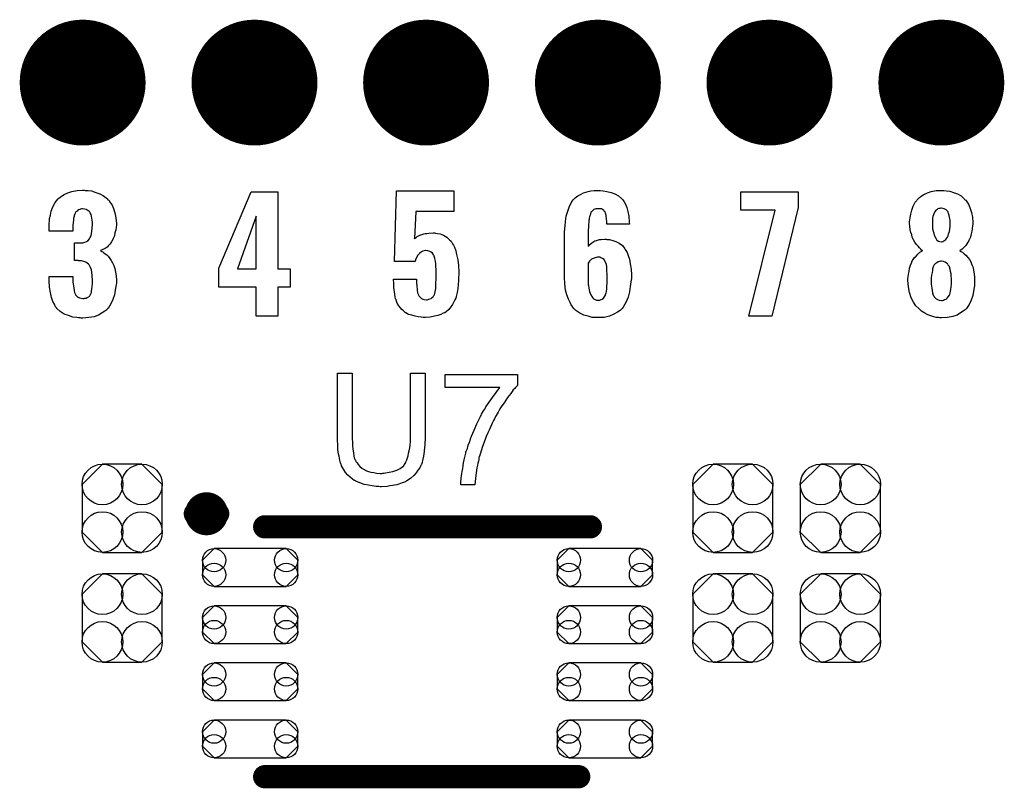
# Model space of a CAD drawing. Extents: x -0.07 to 0.95, y -0.15 to 2.1.
# Tile 9 of 19: x 0.34 to 0.68, y 0.67 to 0.94. Entities that reach past the tile are written whole.
import ezdxf

# ---------------------------------------------------------------- set-up
doc = ezdxf.new("R2010")
doc.units = 0
doc.layers.get('0').update_dxf_attribs({"linetype": 'CONTINUOUS'})
doc.layers.add('gto', color=2, linetype='CONTINUOUS')
doc.layers.add('gts', color=1, linetype='CONTINUOUS')

# ---------------------------------------------------------------- blocks, each defined once
blk = doc.blocks.new('D32')
at = {"const_width": 0.004}
blk.add_lwpolyline([(-0.002, 0, 1), (0.002, 0, 1)], format="xyb", close=True, dxfattribs=at)
blk = doc.blocks.new('D107')
at = {"const_width": 0.00395}
blk.add_lwpolyline([(-0.001975, 0, 1), (0.001975, 0, 1)], format="xyb", close=True, dxfattribs=at)
blk = doc.blocks.new('D110')
blk.add_lwpolyline([(0.0068, 0.0152), (-0.0068, 0.0152), (-0.0138, 0.0082), (-0.0138, -0.0082), (-0.0068, -0.0152), (0.0068, -0.0152), (0.0138, -0.0082), (0.0138, 0.0082)], close=True)
for centre in [(-0.0068, 0.0082), (0.0068, 0.0082), (-0.0068, -0.0082), (0.0068, -0.0082)]:
    blk.add_circle(centre, 0.007)
blk = doc.blocks.new('D118')
blk.add_lwpolyline([(0.0164, -0.0025), (0.0164, 0.0025), (0.0124, 0.0065), (-0.0124, 0.0065), (-0.0164, 0.0025), (-0.0164, -0.0025), (-0.0124, -0.0065), (0.0124, -0.0065)], close=True)
for centre in [(-0.0124, 0.0025), (0.0124, 0.0025), (-0.0124, -0.0025), (0.0124, -0.0025)]:
    blk.add_circle(centre, 0.004)
blk = doc.blocks.new('D84')
at = {"const_width": 0.02165}
blk.add_lwpolyline([(-0.010825, 0, 1), (0.010825, 0, 1)], format="xyb", close=True, dxfattribs=at)

msp = doc.modelspace()

# ---------------------------------------------------------------- linework, layer by layer
at = {"layer": 'gto', "color": 2}
for points in [[(0.3623, 0.8763), (0.3633, 0.8762), (0.3645, 0.8761), (0.3659, 0.8756), (0.3673, 0.8751), (0.3686, 0.8744), (0.3699, 0.8734), (0.37, 0.8732), (0.3704, 0.8729), (0.3709, 0.8721), (0.3715, 0.8712), (0.372, 0.8701), (0.3725, 0.8686), (0.3728, 0.8669), (0.373, 0.8649), (0.373, 0.8647), (0.373, 0.8643), (0.3729, 0.8636), (0.3728, 0.8627), (0.3725, 0.8617), (0.3723, 0.8607), (0.3719, 0.8597), (0.3714, 0.8587), (0.3713, 0.8586), (0.3711, 0.8582), (0.3708, 0.8578), (0.3703, 0.8573), (0.3698, 0.8568), (0.3691, 0.8563), (0.3683, 0.8559), (0.3675, 0.8556), (0.3675, 0.8556), (0.3677, 0.8555), (0.368, 0.8553), (0.3683, 0.8552), (0.3687, 0.8548), (0.3692, 0.8545), (0.3697, 0.8541), (0.3702, 0.8536), (0.3707, 0.8529), (0.3712, 0.8522), (0.3717, 0.8514), (0.3721, 0.8504), (0.3725, 0.8494), (0.3727, 0.8482), (0.3729, 0.8469), (0.373, 0.8454), (0.373, 0.8453), (0.373, 0.8452), (0.373, 0.8448), (0.373, 0.8444), (0.3729, 0.8439), (0.3728, 0.8432), (0.3726, 0.8419), (0.3723, 0.8403), (0.3718, 0.8387), (0.3711, 0.8372), (0.3702, 0.8357), (0.37, 0.8356), (0.3697, 0.8352), (0.369, 0.8347), (0.3681, 0.8341), (0.3669, 0.8334), (0.3654, 0.8328), (0.3635, 0.8325), (0.3615, 0.8323), (0.3609, 0.8323), (0.3605, 0.8324), (0.36, 0.8324), (0.3594, 0.8325), (0.358, 0.8327), (0.3565, 0.8332), (0.3551, 0.8337), (0.3537, 0.8346), (0.3525, 0.8357), (0.3525, 0.8358), (0.3521, 0.8362), (0.3517, 0.8371), (0.3512, 0.8381), (0.3507, 0.8394), (0.3503, 0.8411), (0.35, 0.843), (0.3499, 0.8452), (0.3499, 0.8467), (0.358, 0.8467), (0.358, 0.8452), (0.358, 0.8451), (0.358, 0.8447), (0.3581, 0.8441), (0.3582, 0.8434), (0.3585, 0.8418), (0.3586, 0.8411), (0.3589, 0.8405), (0.3589, 0.8404), (0.359, 0.8402), (0.3592, 0.8401), (0.3595, 0.8398), (0.3599, 0.8395), (0.3603, 0.8393), (0.3609, 0.8392), (0.3615, 0.8391), (0.3619, 0.8391), (0.3622, 0.8392), (0.3626, 0.8392), (0.363, 0.8394), (0.3635, 0.8397), (0.3639, 0.84), (0.3641, 0.8405), (0.3641, 0.8406), (0.3642, 0.8407), (0.3644, 0.8412), (0.3645, 0.8417), (0.3646, 0.8423), (0.3647, 0.8432), (0.3648, 0.8441), (0.3648, 0.8452), (0.3648, 0.8454), (0.3648, 0.8458), (0.3647, 0.8464), (0.3647, 0.8472), (0.3644, 0.8489), (0.3641, 0.8497), (0.3638, 0.8504), (0.3637, 0.8505), (0.3636, 0.8507), (0.3634, 0.8509), (0.363, 0.8512), (0.3625, 0.8516), (0.3618, 0.8518), (0.361, 0.852), (0.3601, 0.8521), (0.36, 0.8521), (0.3599, 0.8522), (0.3586, 0.8522), (0.3586, 0.8582), (0.3604, 0.8582), (0.3609, 0.8582), (0.3615, 0.8583), (0.3621, 0.8585), (0.3627, 0.8587), (0.3633, 0.8591), (0.3637, 0.8596), (0.3638, 0.8597), (0.3639, 0.8598), (0.364, 0.8602), (0.3643, 0.8607), (0.3645, 0.8614), (0.3646, 0.8623), (0.3647, 0.8633), (0.3648, 0.8645), (0.3648, 0.8646), (0.3648, 0.8649), (0.3648, 0.8654), (0.3647, 0.8661), (0.3645, 0.8674), (0.3643, 0.868), (0.364, 0.8686), (0.364, 0.8686), (0.3639, 0.8688), (0.3637, 0.869), (0.3635, 0.8692), (0.363, 0.8695), (0.3626, 0.8697), (0.362, 0.8698), (0.3614, 0.8699), (0.361, 0.8699), (0.3607, 0.8698), (0.3604, 0.8697), (0.3599, 0.8696), (0.3595, 0.8692), (0.3591, 0.8689), (0.3588, 0.8684), (0.3588, 0.8683), (0.3587, 0.8681), (0.3585, 0.8678), (0.3585, 0.8673), (0.3583, 0.8667), (0.3582, 0.8661), (0.3581, 0.8652), (0.358, 0.8642), (0.358, 0.8623), (0.3499, 0.8623), (0.3499, 0.8646), (0.3499, 0.8647), (0.3499, 0.8649), (0.3499, 0.8651), (0.35, 0.8656), (0.35, 0.8661), (0.35, 0.8666), (0.3503, 0.8678), (0.3506, 0.8692), (0.3511, 0.8706), (0.3519, 0.8721), (0.3529, 0.8733), (0.353, 0.8735), (0.3535, 0.8738), (0.3541, 0.8743), (0.355, 0.8749), (0.3563, 0.8754), (0.3577, 0.8759), (0.3595, 0.8762), (0.3614, 0.8764), (0.3619, 0.8764), (0.3623, 0.8763)], [(0.4285, 0.8493), (0.4328, 0.8493), (0.4328, 0.843), (0.4285, 0.843), (0.4285, 0.833), (0.4211, 0.833), (0.4211, 0.843), (0.4082, 0.843), (0.4082, 0.8495), (0.4193, 0.8758), (0.4285, 0.8758), (0.4285, 0.8493)], [(0.489, 0.869), (0.476, 0.869), (0.4755, 0.8597), (0.4755, 0.8597), (0.4755, 0.8596), (0.4755, 0.8597), (0.4757, 0.8598), (0.4761, 0.8601), (0.4764, 0.8604), (0.4769, 0.8606), (0.4774, 0.8609), (0.478, 0.8611), (0.4781, 0.8611), (0.4784, 0.8612), (0.4787, 0.8613), (0.4792, 0.8614), (0.4798, 0.8615), (0.4804, 0.8616), (0.4819, 0.8617), (0.4824, 0.8617), (0.4827, 0.8616), (0.4834, 0.8615), (0.4844, 0.8613), (0.4855, 0.8609), (0.4866, 0.8602), (0.4876, 0.8593), (0.4881, 0.8588), (0.4885, 0.8581), (0.4886, 0.8579), (0.4889, 0.8574), (0.4893, 0.8567), (0.4897, 0.8555), (0.49, 0.8542), (0.4904, 0.8524), (0.4907, 0.8504), (0.4908, 0.8482), (0.4908, 0.8481), (0.4908, 0.8479), (0.4908, 0.8477), (0.4908, 0.8474), (0.4907, 0.8464), (0.4907, 0.8453), (0.4905, 0.8439), (0.4904, 0.8425), (0.4902, 0.8411), (0.4899, 0.8398), (0.4899, 0.8396), (0.4897, 0.8392), (0.4894, 0.8386), (0.4891, 0.8379), (0.4886, 0.837), (0.488, 0.8362), (0.4873, 0.8353), (0.4864, 0.8345), (0.4864, 0.8345), (0.4859, 0.8342), (0.4854, 0.834), (0.4846, 0.8336), (0.4836, 0.8332), (0.4824, 0.833), (0.4809, 0.8327), (0.4793, 0.8326), (0.4785, 0.8326), (0.4778, 0.8327), (0.4768, 0.8328), (0.4757, 0.833), (0.4746, 0.8333), (0.4735, 0.8336), (0.4725, 0.8341), (0.4724, 0.8342), (0.4721, 0.8345), (0.4717, 0.8348), (0.4712, 0.8353), (0.4707, 0.8359), (0.4701, 0.8366), (0.4696, 0.8375), (0.4692, 0.8385), (0.4692, 0.8387), (0.469, 0.839), (0.4689, 0.8397), (0.4688, 0.8405), (0.4686, 0.8415), (0.4684, 0.8428), (0.4684, 0.8441), (0.4683, 0.8457), (0.4762, 0.8457), (0.4762, 0.8455), (0.4762, 0.8451), (0.4762, 0.8444), (0.4763, 0.8436), (0.4764, 0.8419), (0.4766, 0.841), (0.4769, 0.8403), (0.4769, 0.8402), (0.477, 0.84), (0.4772, 0.8398), (0.4775, 0.8395), (0.4779, 0.8391), (0.4784, 0.8389), (0.4789, 0.8387), (0.4796, 0.8386), (0.4799, 0.8386), (0.4802, 0.8387), (0.4805, 0.8388), (0.4813, 0.8391), (0.4816, 0.8394), (0.4819, 0.8397), (0.4819, 0.8398), (0.482, 0.8399), (0.4822, 0.8401), (0.4824, 0.8404), (0.4826, 0.8414), (0.4829, 0.8425), (0.4829, 0.8426), (0.4829, 0.8429), (0.4829, 0.8433), (0.4829, 0.8439), (0.4829, 0.8446), (0.483, 0.8455), (0.483, 0.8466), (0.483, 0.8479), (0.483, 0.8479), (0.483, 0.848), (0.483, 0.8485), (0.483, 0.8492), (0.4829, 0.85), (0.4829, 0.851), (0.4827, 0.8519), (0.4825, 0.8529), (0.4823, 0.8537), (0.4823, 0.8538), (0.4821, 0.854), (0.4819, 0.8543), (0.4817, 0.8547), (0.4813, 0.855), (0.4808, 0.8553), (0.4801, 0.8555), (0.4794, 0.8556), (0.4793, 0.8556), (0.4789, 0.8555), (0.4784, 0.8554), (0.4779, 0.8551), (0.4773, 0.8547), (0.4767, 0.854), (0.4761, 0.853), (0.4759, 0.8524), (0.4758, 0.8518), (0.4687, 0.8518), (0.4693, 0.8761), (0.489, 0.8761), (0.489, 0.869)], [(0.5404, 0.8761), (0.5417, 0.8759), (0.5431, 0.8756), (0.5444, 0.8751), (0.5457, 0.8744), (0.5467, 0.8735), (0.5468, 0.8734), (0.5472, 0.873), (0.5476, 0.8724), (0.5481, 0.8715), (0.5485, 0.8704), (0.5489, 0.869), (0.5492, 0.8674), (0.5493, 0.8654), (0.5494, 0.8647), (0.5417, 0.8647), (0.5417, 0.8649), (0.5417, 0.8652), (0.5417, 0.8657), (0.5416, 0.8664), (0.5414, 0.8677), (0.5412, 0.8684), (0.5411, 0.8689), (0.5411, 0.8689), (0.541, 0.869), (0.5408, 0.8692), (0.5406, 0.8694), (0.5402, 0.8697), (0.5398, 0.8699), (0.5393, 0.8699), (0.5387, 0.87), (0.5384, 0.87), (0.5379, 0.8699), (0.5372, 0.8697), (0.5366, 0.8692), (0.5365, 0.869), (0.5363, 0.8689), (0.5362, 0.8686), (0.5361, 0.8683), (0.5359, 0.8678), (0.5357, 0.8673), (0.5356, 0.8666), (0.5356, 0.8665), (0.5356, 0.8663), (0.5355, 0.8659), (0.5355, 0.8653), (0.5354, 0.8645), (0.5354, 0.8636), (0.5353, 0.8626), (0.5353, 0.8614), (0.5353, 0.8571), (0.5355, 0.8572), (0.5358, 0.8577), (0.5365, 0.8583), (0.5375, 0.8589), (0.5376, 0.8589), (0.5377, 0.8589), (0.5381, 0.8591), (0.5385, 0.8592), (0.5391, 0.8594), (0.5397, 0.8594), (0.541, 0.8595), (0.5414, 0.8595), (0.5417, 0.8594), (0.5426, 0.8594), (0.5437, 0.8591), (0.5447, 0.8587), (0.5459, 0.8581), (0.547, 0.8573), (0.5479, 0.8562), (0.548, 0.856), (0.5482, 0.8556), (0.5486, 0.8549), (0.549, 0.8539), (0.5494, 0.8526), (0.5497, 0.851), (0.55, 0.8492), (0.5501, 0.8472), (0.5501, 0.8471), (0.5501, 0.8469), (0.5501, 0.8465), (0.5501, 0.846), (0.55, 0.8454), (0.5499, 0.8448), (0.5497, 0.8432), (0.5494, 0.8414), (0.549, 0.8396), (0.5483, 0.8379), (0.5474, 0.8363), (0.5473, 0.8361), (0.5469, 0.8357), (0.5462, 0.835), (0.5453, 0.8344), (0.5441, 0.8337), (0.5426, 0.833), (0.5407, 0.8326), (0.5397, 0.8325), (0.5386, 0.8325), (0.538, 0.8325), (0.5376, 0.8325), (0.5372, 0.8325), (0.5366, 0.8326), (0.5353, 0.833), (0.5338, 0.8334), (0.5324, 0.834), (0.531, 0.835), (0.5304, 0.8355), (0.5298, 0.8362), (0.5298, 0.8363), (0.5298, 0.8364), (0.5296, 0.8366), (0.5294, 0.8369), (0.529, 0.8377), (0.5285, 0.8389), (0.5279, 0.8404), (0.5275, 0.842), (0.5272, 0.8441), (0.5271, 0.8464), (0.5271, 0.8616), (0.5271, 0.8617), (0.5271, 0.8619), (0.5271, 0.8623), (0.5272, 0.8628), (0.5272, 0.8634), (0.5273, 0.864), (0.5274, 0.8656), (0.5277, 0.8674), (0.5282, 0.8691), (0.5288, 0.8709), (0.5296, 0.8724), (0.5296, 0.8725), (0.5297, 0.8726), (0.5301, 0.873), (0.5308, 0.8737), (0.5317, 0.8744), (0.5328, 0.875), (0.5336, 0.8754), (0.5344, 0.8757), (0.5353, 0.8759), (0.5362, 0.8761), (0.5373, 0.8763), (0.5394, 0.8763), (0.5404, 0.8761)], [(0.6075, 0.8704), (0.5984, 0.833), (0.5905, 0.833), (0.5995, 0.8695), (0.5878, 0.8695), (0.5878, 0.8758), (0.6075, 0.8758), (0.6075, 0.8704)], [(0.6576, 0.8762), (0.6585, 0.8761), (0.6596, 0.876), (0.6609, 0.8756), (0.6622, 0.8751), (0.6635, 0.8744), (0.6646, 0.8734), (0.6647, 0.8732), (0.6651, 0.8729), (0.6656, 0.8722), (0.6661, 0.8713), (0.6666, 0.8701), (0.6671, 0.8687), (0.6674, 0.8671), (0.6675, 0.8653), (0.6675, 0.8651), (0.6675, 0.8647), (0.6674, 0.8641), (0.6673, 0.8632), (0.6672, 0.8623), (0.667, 0.8613), (0.6667, 0.8602), (0.6663, 0.8593), (0.6662, 0.8592), (0.6661, 0.8589), (0.6658, 0.8585), (0.6655, 0.8579), (0.6651, 0.8573), (0.6645, 0.8567), (0.6639, 0.8561), (0.6631, 0.8555), (0.6632, 0.8554), (0.6636, 0.8552), (0.664, 0.855), (0.6646, 0.8545), (0.6651, 0.854), (0.6658, 0.8532), (0.6664, 0.8525), (0.6669, 0.8515), (0.667, 0.8514), (0.6671, 0.851), (0.6673, 0.8504), (0.6676, 0.8497), (0.6677, 0.8487), (0.668, 0.8476), (0.6681, 0.8463), (0.6681, 0.845), (0.6681, 0.8449), (0.6681, 0.8447), (0.6681, 0.8444), (0.6681, 0.844), (0.6681, 0.8435), (0.668, 0.8429), (0.6678, 0.8416), (0.6675, 0.8401), (0.667, 0.8385), (0.6663, 0.837), (0.6654, 0.8357), (0.6652, 0.8355), (0.6649, 0.8352), (0.6642, 0.8347), (0.6633, 0.8341), (0.6621, 0.8334), (0.6606, 0.8329), (0.6588, 0.8326), (0.6567, 0.8324), (0.6562, 0.8324), (0.6557, 0.8325), (0.6549, 0.8326), (0.6541, 0.8328), (0.6531, 0.8331), (0.6521, 0.8335), (0.651, 0.834), (0.6499, 0.8347), (0.6489, 0.8356), (0.6479, 0.8366), (0.6471, 0.8378), (0.6463, 0.8393), (0.6457, 0.8411), (0.6454, 0.8431), (0.6452, 0.8453), (0.6452, 0.8454), (0.6452, 0.8455), (0.6452, 0.8459), (0.6453, 0.8466), (0.6454, 0.8475), (0.6456, 0.8484), (0.6457, 0.8495), (0.6461, 0.8506), (0.6465, 0.8516), (0.6466, 0.8517), (0.6467, 0.852), (0.647, 0.8525), (0.6474, 0.8531), (0.648, 0.8537), (0.6486, 0.8543), (0.6493, 0.855), (0.6502, 0.8555), (0.6502, 0.8556), (0.6499, 0.8557), (0.6496, 0.8561), (0.6492, 0.8565), (0.6487, 0.8571), (0.6481, 0.8577), (0.6476, 0.8585), (0.6471, 0.8593), (0.647, 0.8594), (0.6469, 0.8597), (0.6467, 0.8602), (0.6465, 0.861), (0.6462, 0.8618), (0.646, 0.8628), (0.6459, 0.8639), (0.6458, 0.8651), (0.6458, 0.8652), (0.6458, 0.8654), (0.6458, 0.8656), (0.6459, 0.8661), (0.646, 0.867), (0.6462, 0.8681), (0.6465, 0.8695), (0.647, 0.8709), (0.6477, 0.8722), (0.6487, 0.8734), (0.6488, 0.8736), (0.6492, 0.8739), (0.6498, 0.8743), (0.6507, 0.8749), (0.6519, 0.8754), (0.6532, 0.8759), (0.6549, 0.8762), (0.6567, 0.8763), (0.6572, 0.8763), (0.6576, 0.8762)], [(0.4211, 0.8674), (0.4146, 0.8493), (0.4211, 0.8493), (0.4211, 0.8674)], [(0.6567, 0.8702), (0.6565, 0.8702), (0.6562, 0.8701), (0.6558, 0.8701), (0.6555, 0.8699), (0.6551, 0.8696), (0.6547, 0.8693), (0.6543, 0.8688), (0.6543, 0.8687), (0.6542, 0.8686), (0.6541, 0.8682), (0.654, 0.8679), (0.6538, 0.8673), (0.6537, 0.8667), (0.6536, 0.866), (0.6536, 0.8651), (0.6536, 0.8651), (0.6536, 0.8649), (0.6536, 0.8646), (0.6537, 0.8641), (0.6537, 0.8631), (0.654, 0.8619), (0.6543, 0.8607), (0.6549, 0.8596), (0.6552, 0.8592), (0.6557, 0.8588), (0.6562, 0.8587), (0.6567, 0.8586), (0.6569, 0.8586), (0.6572, 0.8587), (0.6576, 0.8589), (0.6582, 0.8594), (0.6585, 0.8597), (0.6588, 0.8602), (0.6591, 0.8607), (0.6592, 0.8613), (0.6595, 0.8621), (0.6596, 0.863), (0.6597, 0.864), (0.6597, 0.8651), (0.6597, 0.8652), (0.6597, 0.8656), (0.6597, 0.866), (0.6596, 0.8665), (0.6594, 0.8676), (0.6592, 0.8683), (0.659, 0.8688), (0.659, 0.8689), (0.6588, 0.8691), (0.6584, 0.8696), (0.6577, 0.87), (0.6572, 0.8701), (0.6567, 0.8702)], [(0.5392, 0.8533), (0.5385, 0.8533), (0.538, 0.8532), (0.5373, 0.853), (0.5366, 0.8527), (0.5364, 0.8526), (0.5361, 0.8523), (0.5357, 0.8519), (0.5353, 0.8513), (0.5353, 0.8445), (0.5353, 0.8444), (0.5353, 0.8443), (0.5353, 0.8439), (0.5354, 0.8436), (0.5355, 0.8426), (0.5357, 0.8415), (0.5362, 0.8404), (0.5367, 0.8394), (0.5371, 0.839), (0.5376, 0.8387), (0.5381, 0.8385), (0.5387, 0.8385), (0.539, 0.8385), (0.5392, 0.8385), (0.5397, 0.8387), (0.5401, 0.8389), (0.5405, 0.8392), (0.5408, 0.8396), (0.5412, 0.8402), (0.5412, 0.8403), (0.5412, 0.8405), (0.5414, 0.841), (0.5415, 0.8415), (0.5417, 0.8424), (0.5417, 0.8433), (0.5418, 0.8444), (0.5418, 0.8458), (0.5418, 0.8459), (0.5418, 0.8462), (0.5418, 0.8467), (0.5418, 0.8474), (0.5417, 0.8487), (0.5417, 0.8494), (0.5417, 0.8499), (0.5417, 0.85), (0.5417, 0.8502), (0.5416, 0.8504), (0.5415, 0.8508), (0.5412, 0.8516), (0.5408, 0.8524), (0.5408, 0.8524), (0.5407, 0.8525), (0.5402, 0.8529), (0.5396, 0.8531), (0.5392, 0.8533)], [(0.6567, 0.8519), (0.6564, 0.8519), (0.6561, 0.8518), (0.6556, 0.8517), (0.6552, 0.8514), (0.6547, 0.8511), (0.6542, 0.8507), (0.6539, 0.85), (0.6539, 0.8499), (0.6538, 0.8497), (0.6537, 0.8492), (0.6536, 0.8487), (0.6535, 0.848), (0.6533, 0.8471), (0.6532, 0.8462), (0.6532, 0.845), (0.6532, 0.8449), (0.6532, 0.8445), (0.6532, 0.844), (0.6533, 0.8433), (0.6534, 0.8426), (0.6535, 0.8418), (0.6537, 0.841), (0.6539, 0.8402), (0.6539, 0.8402), (0.6541, 0.84), (0.6542, 0.8397), (0.6546, 0.8393), (0.6549, 0.839), (0.6554, 0.8387), (0.656, 0.8385), (0.6567, 0.8384), (0.6571, 0.8384), (0.6574, 0.8385), (0.6578, 0.8387), (0.6583, 0.8388), (0.6587, 0.8392), (0.6591, 0.8397), (0.6595, 0.8402), (0.6595, 0.8403), (0.6596, 0.8406), (0.6597, 0.841), (0.6599, 0.8416), (0.66, 0.8422), (0.6601, 0.8431), (0.6602, 0.844), (0.6602, 0.845), (0.6602, 0.8452), (0.6602, 0.8455), (0.6602, 0.8461), (0.6601, 0.8468), (0.6601, 0.8476), (0.6599, 0.8484), (0.6597, 0.8492), (0.6595, 0.85), (0.6595, 0.8501), (0.6593, 0.8503), (0.6591, 0.8506), (0.6589, 0.851), (0.6585, 0.8513), (0.658, 0.8516), (0.6574, 0.8518), (0.6567, 0.8519)], [(0.4792, 0.7912), (0.4792, 0.7911), (0.4792, 0.7909), (0.4792, 0.7907), (0.4792, 0.7903), (0.4791, 0.7898), (0.4791, 0.7892), (0.4791, 0.7885), (0.479, 0.7879), (0.4789, 0.7864), (0.4786, 0.7848), (0.4783, 0.7833), (0.4781, 0.7826), (0.4779, 0.7819), (0.4779, 0.7819), (0.4778, 0.7818), (0.4777, 0.7816), (0.4776, 0.7814), (0.4773, 0.7808), (0.4767, 0.78), (0.4761, 0.7791), (0.4753, 0.7782), (0.4743, 0.7773), (0.4731, 0.7764), (0.473, 0.7764), (0.4729, 0.7763), (0.4728, 0.7763), (0.4725, 0.7761), (0.4721, 0.7759), (0.4717, 0.7758), (0.4713, 0.7756), (0.4707, 0.7754), (0.4701, 0.7752), (0.4694, 0.775), (0.4687, 0.7748), (0.4679, 0.7747), (0.467, 0.7746), (0.4661, 0.7744), (0.4642, 0.7743), (0.4637, 0.7743), (0.4633, 0.7744), (0.4628, 0.7744), (0.4623, 0.7744), (0.4617, 0.7745), (0.461, 0.7746), (0.4597, 0.7748), (0.4582, 0.7751), (0.4567, 0.7756), (0.4553, 0.7762), (0.4553, 0.7762), (0.4552, 0.7763), (0.455, 0.7764), (0.4548, 0.7765), (0.4542, 0.7769), (0.4534, 0.7776), (0.4526, 0.7783), (0.4518, 0.7792), (0.4511, 0.7803), (0.4504, 0.7815), (0.4504, 0.7816), (0.4504, 0.7817), (0.4503, 0.7819), (0.4502, 0.7822), (0.4501, 0.7825), (0.45, 0.783), (0.4498, 0.7835), (0.4497, 0.7841), (0.4496, 0.7848), (0.4494, 0.7855), (0.4493, 0.7863), (0.4492, 0.7871), (0.4491, 0.788), (0.4491, 0.789), (0.449, 0.7901), (0.449, 0.7912), (0.449, 0.8134), (0.4541, 0.8134), (0.4541, 0.7912), (0.4541, 0.7911), (0.4541, 0.791), (0.4541, 0.7907), (0.4541, 0.7904), (0.4542, 0.79), (0.4542, 0.7895), (0.4542, 0.7884), (0.4543, 0.7872), (0.4545, 0.786), (0.4547, 0.7848), (0.4548, 0.7843), (0.455, 0.7838), (0.455, 0.7837), (0.4552, 0.7834), (0.4554, 0.783), (0.4558, 0.7825), (0.4562, 0.7819), (0.4567, 0.7813), (0.4574, 0.7807), (0.4582, 0.7802), (0.4583, 0.7802), (0.4585, 0.78), (0.459, 0.7798), (0.4597, 0.7796), (0.4605, 0.7793), (0.4615, 0.7792), (0.4625, 0.779), (0.4637, 0.7789), (0.4643, 0.7789), (0.4646, 0.779), (0.4651, 0.779), (0.4656, 0.7791), (0.4668, 0.7793), (0.4681, 0.7796), (0.4694, 0.78), (0.4706, 0.7806), (0.4712, 0.781), (0.4717, 0.7814), (0.4718, 0.7815), (0.4718, 0.7815), (0.4719, 0.7817), (0.4721, 0.7819), (0.4723, 0.7823), (0.4725, 0.7826), (0.4727, 0.7831), (0.4729, 0.7836), (0.4731, 0.7842), (0.4733, 0.7849), (0.4735, 0.7858), (0.4737, 0.7867), (0.4739, 0.7877), (0.474, 0.7887), (0.4741, 0.7899), (0.4741, 0.7912), (0.4741, 0.8134), (0.4792, 0.8134), (0.4792, 0.7912)], [(0.5109, 0.8092), (0.5109, 0.8091), (0.5108, 0.809), (0.5106, 0.8088), (0.5103, 0.8085), (0.51, 0.8081), (0.5095, 0.8076), (0.5091, 0.8071), (0.5086, 0.8064), (0.5081, 0.8057), (0.5075, 0.805), (0.5069, 0.8041), (0.5063, 0.8032), (0.5056, 0.8022), (0.5049, 0.8011), (0.5043, 0.8), (0.5036, 0.7988), (0.5036, 0.7988), (0.5034, 0.7985), (0.5033, 0.7982), (0.503, 0.7977), (0.5027, 0.7971), (0.5024, 0.7964), (0.502, 0.7956), (0.5016, 0.7948), (0.5012, 0.7938), (0.5007, 0.7928), (0.5002, 0.7916), (0.4998, 0.7905), (0.4989, 0.7881), (0.4981, 0.7855), (0.4981, 0.7855), (0.498, 0.7853), (0.498, 0.785), (0.4978, 0.7847), (0.4977, 0.7843), (0.4976, 0.7837), (0.4975, 0.7831), (0.4973, 0.7824), (0.4972, 0.7817), (0.497, 0.7808), (0.4967, 0.7791), (0.4965, 0.7771), (0.4963, 0.775), (0.4915, 0.775), (0.4915, 0.7751), (0.4915, 0.7752), (0.4915, 0.7754), (0.4915, 0.7758), (0.4915, 0.7762), (0.4916, 0.7768), (0.4916, 0.7774), (0.4917, 0.7781), (0.4918, 0.7788), (0.4919, 0.7796), (0.4921, 0.7806), (0.4922, 0.7815), (0.4924, 0.7825), (0.4926, 0.7836), (0.4932, 0.7859), (0.4932, 0.7859), (0.4932, 0.7862), (0.4933, 0.7865), (0.4935, 0.787), (0.4937, 0.7875), (0.4939, 0.7882), (0.4941, 0.789), (0.4945, 0.7898), (0.4948, 0.7908), (0.4951, 0.7917), (0.496, 0.7938), (0.497, 0.796), (0.4981, 0.7983), (0.4981, 0.7983), (0.4982, 0.7985), (0.4984, 0.7988), (0.4986, 0.7993), (0.4989, 0.7998), (0.4993, 0.8004), (0.4997, 0.801), (0.5001, 0.8018), (0.5012, 0.8034), (0.5023, 0.805), (0.5036, 0.8067), (0.5049, 0.8084), (0.4861, 0.8084), (0.4861, 0.8129), (0.5109, 0.8129), (0.5109, 0.8092)]]:
    msp.add_lwpolyline(points, dxfattribs=at)
at = {"layer": 'gto', "color": 2, "const_width": 0.007}
for points in [[(0.4079, 0.765, 1), (0.4001, 0.765)], [(0.4001, 0.765, 1), (0.4079, 0.765)]]:
    msp.add_lwpolyline(points, format="xyb", dxfattribs=at)
at = {"layer": 'gto', "color": 2}
for points, const_width in [([(0.4001, 0.765), (0.4001, 0.765)], 0.007), ([(0.4079, 0.765), (0.4079, 0.765)], 0.007), ([(0.4079, 0.765), (0.4079, 0.765)], 0.007), ([(0.424, 0.7605), (0.536, 0.7605)], 0.008), ([(0.424, 0.6745), (0.532, 0.6745)], 0.008)]:
    msp.add_lwpolyline(points, dxfattribs=dict(at, const_width=const_width))

# ---------------------------------------------------------------- block references
at = {"layer": 'gto'}
for name, p in [('D107', (0.4001, 0.765)), ('D107', (0.4001, 0.765)), ('D107', (0.4079, 0.765)), ('D107', (0.4079, 0.765)), ('D107', (0.4079, 0.765)), ('D107', (0.4079, 0.765)), ('D32', (0.424, 0.7605)), ('D32', (0.536, 0.7605)), ('D32', (0.424, 0.6745)), ('D32', (0.532, 0.6745))]:
    msp.add_blockref(name, p, dxfattribs=at)
at = {"layer": 'gts'}
for name, p in [('D84', (0.3614, 0.9134)), ('D84', (0.4205, 0.9134)), ('D84', (0.4795, 0.9134)), ('D84', (0.5386, 0.9134)), ('D84', (0.5976, 0.9134)), ('D84', (0.6567, 0.9134)), ('D110', (0.375, 0.7669)), ('D110', (0.585, 0.7669)), ('D110', (0.622, 0.7669)), ('D118', (0.419, 0.7465)), ('D118', (0.541, 0.7465)), ('D110', (0.375, 0.7291)), ('D110', (0.585, 0.7291)), ('D110', (0.622, 0.7291)), ('D118', (0.419, 0.7268)), ('D118', (0.541, 0.7268)), ('D118', (0.419, 0.7072)), ('D118', (0.541, 0.7072)), ('D118', (0.419, 0.6875)), ('D118', (0.541, 0.6875))]:
    msp.add_blockref(name, p, dxfattribs=at)

doc.saveas('drawing.dxf')
